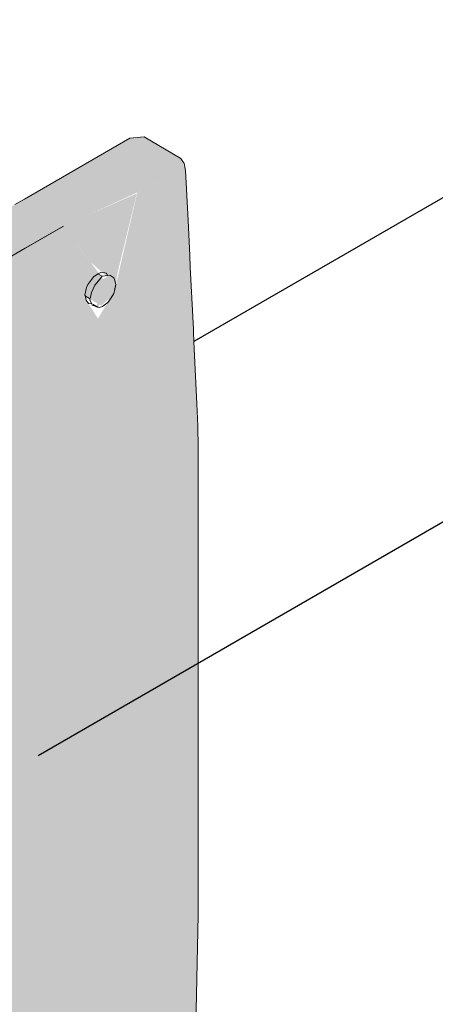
# Model space of a CAD drawing. Header units: millimetres. Extents: x 4480191 to 4481199, y -30324204 to -30323479.
# Tile 95 of 243: x 4480211.594 to 4480212.019, y -30323902.129 to -30323901.122. Entities that reach past the tile are written whole.
import ezdxf

# ---------------------------------------------------------------- set-up
doc = ezdxf.new("R2010")
doc.units = ezdxf.units.MM
doc.layers.add('EL-Caixa de passagem de fiação ARC', color=9, linetype='Continuous', lineweight=18)
doc.layers.add('EL-Condutos QD (Baixa)', color=54, linetype='Continuous', lineweight=25)

msp = doc.modelspace()

# ---------------------------------------------------------------- hatches: boundary and pattern name
at = {"layer": 'EL-Caixa de passagem de fiação ARC', "linetype": 'Continuous'}
for points in [[(4480211.766, -30323902.2785), (4480211.0468, -30323902.6937), (4480211.0547, -30323902.5749), (4480211.0574, -30323902.4529), (4480211.7765, -30323902.0377), (4480211.7765, -30323901.5596), (4480211.7754, -30323901.5151), (4480211.567, -30323901.6355), (4480211.639, -30323901.3334), (4480211.519, -30323901.4027), (4480211.4158, -30323901.7228), (4480211.0563, -30323901.9304), (4480211.0614, -30323901.9154), (4480211.0548, -30323901.8518), (4480211.0522, -30323901.8476), (4480211.0548, -30323901.9), (4480211.0362, -30323901.8214), (4480211.0476, -30323901.8832), (4480211.0314, -30323901.8136), (4480211.0161, -30323901.7687), (4480211.0397, -30323901.8647), (4480211.0574, -30323901.9748), (4480211.1362, -30323901.9293), (4480211.1597, -30323902.0281), (4480211.1863, -30323902.0827), (4480211.1742, -30323902.1174), (4480211.1753, -30323902.1226), (4480211.1481, -30323902.2033), (4480211.1426, -30323902.2082), (4480211.1863, -30323902.0827), (4480211.1597, -30323902.0281), (4480211.1362, -30323901.9293), (4480211.0574, -30323901.9748), (4480211.0574, -30323902.2841), (4480211.048, -30323902.2924), (4480211.0574, -30323901.9748), (4480211.0405, -30323901.8699), (4480211.0161, -30323901.7687), (4480211.0314, -30323901.8136), (4480211.0461, -30323901.8797), (4480211.0334, -30323901.8169), (4480211.0476, -30323901.8832), (4480211.0362, -30323901.8214), (4480211.0548, -30323901.9), (4480211.0522, -30323901.8476), (4480211.0548, -30323901.8518), (4480211.0614, -30323901.9154), (4480211.168, -30323901.6053), (4480211.639, -30323901.3334), (4480211.7638, -30323901.2764), (4480211.759, -30323901.2641), (4480211.7215, -30323901.2421), (4480211.7068, -30323901.2435), (4480211.1406, -30323901.5704), (4480211.1495, -30323901.573), (4480211.1105, -30323901.5956), (4480211.1354, -30323901.5735), (4480211.0293, -30323901.6347), (4480211.0146, -30323901.6502), (4480211.0085, -30323901.6707), (4480211.0085, -30323902.6821), (4480211.0146, -30323902.6955), (4480211.05, -30323902.7149), (4480211.1926, -30323902.6328), (4480211.7489, -30323902.3114), (4480211.7625, -30323902.2986)], [(4480211.7754, -30323901.5151), (4480211.7638, -30323901.2764), (4480211.7144, -30323901.299), (4480211.6912, -30323901.3994), (4480211.6742, -30323901.428), (4480211.6596, -30323901.4048), (4480211.6779, -30323901.4145), (4480211.6906, -30323901.4022), (4480211.639, -30323901.3334), (4480211.567, -30323901.6355)], [(4480211.6924, -30323901.3931), (4480211.6938, -30323901.3829), (4480211.7139, -30323901.3), (4480211.6618, -30323901.323), (4480211.6781, -30323901.3679), (4480211.6833, -30323901.3763), (4480211.6618, -30323901.323), (4480211.639, -30323901.3334), (4480211.6666, -30323901.3701)], [(4480211.6785, -30323901.3847), (4480211.6708, -30323901.3844), (4480211.6609, -30323901.4041)], [(4480211.6877, -30323901.4067), (4480211.6922, -30323901.3943), (4480211.6864, -30323901.3836), (4480211.6756, -30323901.3897), (4480211.673, -30323901.4159)], [(4480211.7739, -30323902.1597), (4480211.7765, -30323902.0377), (4480211.0574, -30323902.4529), (4480211.0547, -30323902.5749)]]:
    msp.add_hatch(color=254, dxfattribs=at).paths.add_polyline_path(points)

# ---------------------------------------------------------------- linework, layer by layer
at = {"layer": 'EL-Caixa de passagem de fiação ARC'}
for p, q in [((4480211.7215, -30323901.2421), (4480211.7068, -30323901.2435)), ((4480211.759, -30323901.2641), (4480211.7215, -30323901.2421)), ((4480211.7068, -30323901.2435), (4480211.5992, -30323901.3057)), ((4480211.7624, -30323901.2693), (4480211.759, -30323901.2641)), ((4480211.7638, -30323901.2764), (4480211.7624, -30323901.2693)), ((4480211.7663, -30323901.3275), (4480211.7638, -30323901.2764)), ((4480211.5992, -30323901.3057), (4480211.5892, -30323901.3114)), ((4480211.768, -30323901.3634), (4480211.7663, -30323901.3275)), ((4480211.639, -30323901.3334), (4480211.5834, -30323901.3655)), ((4480211.5999, -30323901.356), (4480211.6336, -30323901.3366)), ((4480211.6336, -30323901.3366), (4480211.639, -30323901.3334)), ((4480211.5834, -30323901.3655), (4480211.5999, -30323901.356)), ((4480211.7686, -30323901.3753), (4480211.768, -30323901.3634)), ((4480211.6744, -30323901.3823), (4480211.6708, -30323901.3844)), ((4480211.6764, -30323901.3811), (4480211.6744, -30323901.3823)), ((4480211.6785, -30323901.3847), (4480211.6747, -30323901.3825)), ((4480211.6771, -30323901.3809), (4480211.6764, -30323901.3811)), ((4480211.6811, -30323901.3813), (4480211.6771, -30323901.3809)), ((4480211.683, -30323901.3815), (4480211.6811, -30323901.3813)), ((4480211.6839, -30323901.3839), (4480211.683, -30323901.3815)), ((4480211.7717, -30323901.4386), (4480211.7686, -30323901.3753)), ((4480211.6699, -30323901.385), (4480211.6638, -30323901.3932)), ((4480211.6708, -30323901.3844), (4480211.6699, -30323901.385)), ((4480211.6764, -30323901.3873), (4480211.671, -30323901.3938)), ((4480211.6785, -30323901.3847), (4480211.6764, -30323901.3873)), ((4480211.6783, -30323901.385), (4480211.6785, -30323901.3847)), ((4480211.6815, -30323901.3841), (4480211.6785, -30323901.3847)), ((4480211.6839, -30323901.3839), (4480211.6815, -30323901.3841)), ((4480211.6864, -30323901.3836), (4480211.6839, -30323901.3839)), ((4480211.6905, -30323901.3863), (4480211.6864, -30323901.3836)), ((4480211.6912, -30323901.3881), (4480211.6905, -30323901.3863)), ((4480211.6924, -30323901.3932), (4480211.6912, -30323901.3881)), ((4480211.6624, -30323901.3963), (4480211.6609, -30323901.4041)), ((4480211.6638, -30323901.3932), (4480211.6624, -30323901.3963)), ((4480211.6676, -30323901.4012), (4480211.6662, -30323901.4075)), ((4480211.671, -30323901.3938), (4480211.6676, -30323901.4012)), ((4480211.6877, -30323901.4067), (4480211.6905, -30323901.4024)), ((4480211.6924, -30323901.3932), (4480211.6905, -30323901.4024)), ((4480211.6905, -30323901.4024), (4480211.6922, -30323901.3943)), ((4480211.6905, -30323901.4024), (4480211.6912, -30323901.3994)), ((4480211.6912, -30323901.3994), (4480211.6924, -30323901.3932)), ((4480211.6922, -30323901.3943), (4480211.6923, -30323901.3938)), ((4480211.6923, -30323901.3938), (4480211.6924, -30323901.3932)), ((4480211.6609, -30323901.4041), (4480211.6616, -30323901.4051)), ((4480211.6609, -30323901.4041), (4480211.6611, -30323901.4048)), ((4480211.6611, -30323901.4048), (4480211.6623, -30323901.4092)), ((4480211.6616, -30323901.4051), (4480211.6654, -30323901.4073)), ((4480211.6623, -30323901.4092), (4480211.6644, -30323901.4125)), ((4480211.6644, -30323901.4125), (4480211.6678, -30323901.413)), ((4480211.6654, -30323901.4073), (4480211.6658, -30323901.4083)), ((4480211.6658, -30323901.4083), (4480211.666, -30323901.4086)), ((4480211.666, -30323901.4086), (4480211.6676, -30323901.4125)), ((4480211.6662, -30323901.4077), (4480211.6661, -30323901.4077)), ((4480211.6662, -30323901.4078), (4480211.6662, -30323901.4077)), ((4480211.6676, -30323901.4125), (4480211.6678, -30323901.413)), ((4480211.6678, -30323901.413), (4480211.6683, -30323901.4142)), ((4480211.6806, -30323901.4143), (4480211.6844, -30323901.4115)), ((4480211.6844, -30323901.4115), (4480211.6877, -30323901.4067)), ((4480211.6683, -30323901.4142), (4480211.6753, -30323901.4167)), ((4480211.6753, -30323901.4167), (4480211.6692, -30323901.4134)), ((4480211.6692, -30323901.4134), (4480211.673, -30323901.4159)), ((4480211.673, -30323901.4159), (4480211.6738, -30323901.4164)), ((4480211.6738, -30323901.4164), (4480211.6753, -30323901.4167)), ((4480211.6753, -30323901.4167), (4480211.6789, -30323901.4155)), ((4480211.6789, -30323901.4155), (4480211.6806, -30323901.4143)), ((4480211.7719, -30323901.4417), (4480211.7717, -30323901.4386)), ((4480211.7723, -30323901.4512), (4480211.7719, -30323901.4417)), ((4480211.7727, -30323901.4587), (4480211.7723, -30323901.4512)), ((4480211.7754, -30323901.5151), (4480211.7727, -30323901.4587)), ((4480211.7762, -30323901.5375), (4480211.7754, -30323901.5151)), ((4480211.7765, -30323901.5596), (4480211.7762, -30323901.5375)), ((4480211.7765, -30323901.7802), (4480211.7765, -30323901.5596)), ((4480211.7765, -30323902.0377), (4480211.7765, -30323901.7802)), ((4480211.7739, -30323902.1597), (4480211.7765, -30323902.0377))]:
    msp.add_line(p, q, dxfattribs=at)
at = {"layer": 'EL-Condutos QD (Baixa)'}
for p, q in [((4480223.6152, -30323894.6137), (4480211.7723, -30323901.4512)), ((4480211.613, -30323901.8746), (4480223.5231, -30323894.9983))]:
    msp.add_line(p, q, dxfattribs=at)

doc.saveas('drawing.dxf')
